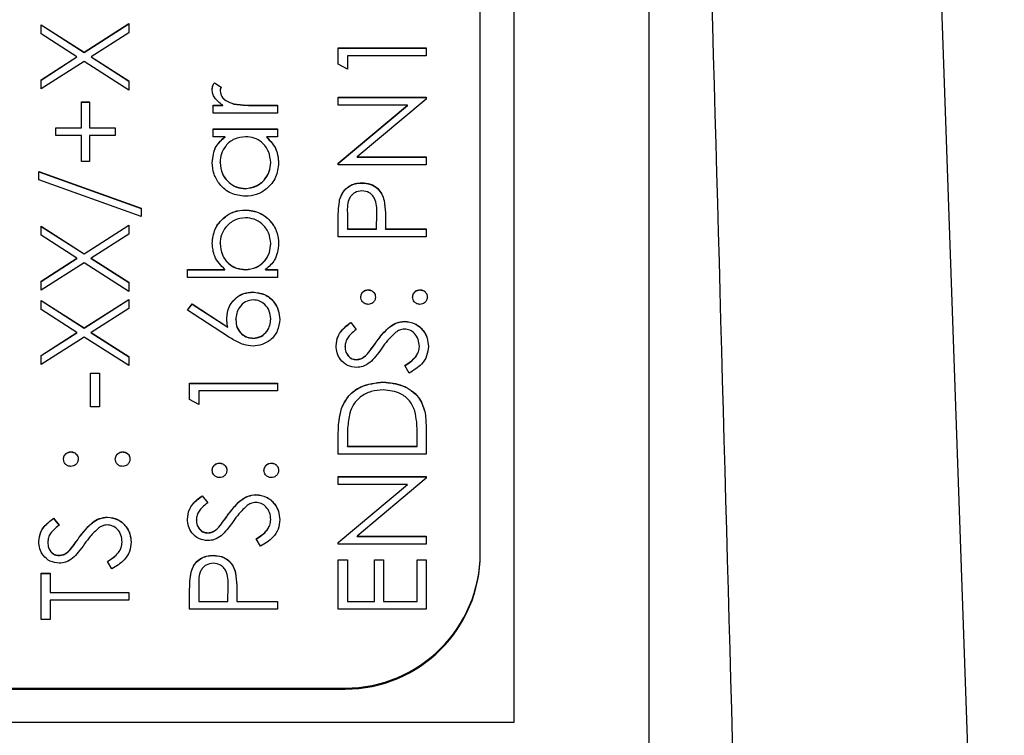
# Model space of a CAD drawing. Header units: millimetres. Extents: x 555 to 1891, y 89 to 1282.
# Tile 14 of 39: x 738 to 753, y 567 to 578. Entities that reach past the tile are written whole.
import ezdxf

# ---------------------------------------------------------------- set-up
doc = ezdxf.new("R2010")
doc.units = ezdxf.units.MM

msp = doc.modelspace()

# ---------------------------------------------------------------- linework, layer by layer
at = {"color": 7, "linetype": 'Continuous', "lineweight": 25}
for p, q in [((750.113, 623.148), (752.622, 551.287)), ((747.364, 566.607), (747.364, 610.321)), ((745.364, 608.321), (745.364, 567.321)), ((744.864, 569.829), (744.864, 605.813)), ((738.364, 577.65), (739.001, 577.243)), ((738.364, 577.516), (738.364, 577.65)), ((738.364, 577.647), (739.001, 577.24)), ((739.001, 577.243), (739.664, 577.667)), ((739.001, 577.24), (739.664, 577.664)), ((739.664, 577.667), (739.664, 577.532)), ((738.896, 577.176), (738.364, 577.516)), ((739.664, 577.532), (739.106, 577.176)), ((742.764, 577.309), (744.064, 577.309)), ((742.764, 577.069), (742.764, 577.309)), ((742.764, 577.306), (744.064, 577.306)), ((744.064, 577.309), (744.064, 577.192)), ((738.364, 576.835), (738.896, 577.176)), ((738.364, 576.832), (738.896, 577.173)), ((738.896, 577.173), (738.896, 577.176)), ((739.001, 577.24), (739.001, 577.243)), ((739.106, 577.176), (739.664, 576.819)), ((739.106, 577.173), (739.106, 577.176)), ((739.106, 577.173), (739.664, 576.816)), ((742.898, 577.192), (742.898, 576.992)), ((744.064, 577.192), (742.898, 577.192)), ((739.001, 577.108), (738.364, 576.701)), ((739.664, 576.684), (739.001, 577.108)), ((742.898, 576.992), (742.764, 577.069)), ((738.364, 576.701), (738.364, 576.835)), ((739.664, 576.819), (739.664, 576.684)), ((740.93, 576.792), (741.031, 576.728)), ((740.93, 576.789), (740.93, 576.792)), ((740.93, 576.789), (741.031, 576.725)), ((741.014, 576.666), (741.014, 576.669)), ((742.764, 576.576), (744.064, 576.576)), ((742.764, 576.459), (742.764, 576.576)), ((742.764, 576.573), (744.064, 576.573)), ((744.064, 576.549), (743.043, 575.693)), ((744.064, 576.576), (744.064, 576.549)), ((738.964, 576.509), (739.081, 576.509)), ((738.964, 576.126), (738.964, 576.509)), ((738.964, 576.506), (739.081, 576.506)), ((739.081, 576.509), (739.081, 576.126)), ((740.914, 576.459), (741.054, 576.459)), ((740.914, 576.343), (740.914, 576.459)), ((740.914, 576.456), (741.054, 576.456)), ((741.054, 576.456), (741.054, 576.459)), ((741.219, 576.477), (741.219, 576.48)), ((741.545, 576.459), (741.864, 576.459)), ((741.545, 576.456), (741.545, 576.459)), ((741.545, 576.456), (741.864, 576.456)), ((741.864, 576.459), (741.864, 576.343)), ((743.787, 576.459), (742.764, 576.459)), ((742.764, 575.601), (743.787, 576.459)), ((742.764, 575.598), (743.787, 576.456)), ((743.787, 576.456), (743.787, 576.459)), ((741.864, 576.343), (740.914, 576.343)), ((738.581, 576.126), (738.964, 576.126)), ((738.581, 576.009), (738.581, 576.126)), ((738.581, 576.123), (738.964, 576.123)), ((738.964, 576.123), (738.964, 576.126)), ((739.081, 576.126), (739.464, 576.126)), ((739.081, 576.123), (739.081, 576.126)), ((739.081, 576.123), (739.464, 576.123)), ((739.464, 576.126), (739.464, 576.009)), ((740.914, 576.109), (741.864, 576.109)), ((740.914, 575.993), (740.914, 576.109)), ((740.914, 576.106), (741.864, 576.106)), ((741.864, 576.109), (741.864, 575.993)), ((738.964, 576.009), (738.581, 576.009)), ((738.964, 575.626), (738.964, 576.009)), ((739.081, 576.009), (739.081, 575.626)), ((739.464, 576.009), (739.081, 576.009)), ((741.09, 575.993), (740.914, 575.993)), ((741.09, 575.99), (741.09, 575.993)), ((741.864, 575.993), (741.7, 575.993)), ((741.7, 575.99), (741.7, 575.993)), ((743.043, 575.693), (744.064, 575.693)), ((743.043, 575.69), (743.043, 575.693)), ((743.043, 575.69), (744.064, 575.69)), ((744.064, 575.693), (744.064, 575.576)), ((739.081, 575.626), (738.964, 575.626)), ((741.014, 575.607), (741.014, 575.61)), ((741.764, 575.606), (741.764, 575.609)), ((742.764, 575.576), (742.764, 575.601)), ((744.064, 575.576), (742.764, 575.576)), ((738.331, 575.476), (739.848, 574.933)), ((738.331, 575.353), (738.331, 575.476)), ((738.331, 575.473), (739.848, 574.93)), ((739.848, 574.81), (738.331, 575.353)), ((741.388, 575.223), (741.388, 575.226)), ((743.113, 575.307), (743.113, 575.31)), ((739.848, 574.933), (739.848, 574.81)), ((742.784, 575.058), (742.784, 575.061)), ((743.443, 575.047), (743.443, 575.05)), ((741.391, 574.907), (741.391, 574.91)), ((742.898, 574.864), (742.898, 574.627)), ((743.331, 574.627), (743.334, 574.854)), ((743.331, 574.624), (743.334, 574.851)), ((743.334, 574.856), (743.334, 574.859)), ((743.334, 574.851), (743.334, 574.854)), ((738.364, 574.668), (739.001, 574.261)), ((738.364, 574.534), (738.364, 574.668)), ((738.364, 574.665), (739.001, 574.258)), ((739.001, 574.261), (739.664, 574.685)), ((739.001, 574.258), (739.664, 574.682)), ((739.664, 574.685), (739.664, 574.55)), ((742.764, 574.51), (742.764, 574.765)), ((743.464, 574.72), (743.464, 574.627)), ((738.896, 574.194), (738.364, 574.534)), ((739.664, 574.55), (739.106, 574.194)), ((744.064, 574.51), (742.764, 574.51)), ((742.898, 574.627), (743.331, 574.627)), ((742.898, 574.624), (742.898, 574.627)), ((742.898, 574.624), (743.331, 574.624)), ((743.331, 574.624), (743.331, 574.627)), ((743.464, 574.627), (744.064, 574.627)), ((743.464, 574.624), (743.464, 574.627)), ((743.464, 574.624), (744.064, 574.624)), ((744.064, 574.627), (744.064, 574.51)), ((741.014, 574.408), (741.014, 574.411)), ((741.764, 574.407), (741.764, 574.41)), ((739.001, 574.258), (739.001, 574.261)), ((738.364, 573.853), (738.896, 574.194)), ((738.364, 573.85), (738.896, 574.191)), ((739.001, 574.126), (738.364, 573.719)), ((738.896, 574.191), (738.896, 574.194)), ((739.664, 573.702), (739.001, 574.126)), ((739.106, 574.194), (739.664, 573.837)), ((739.106, 574.191), (739.106, 574.194)), ((739.106, 574.191), (739.664, 573.834)), ((740.531, 574.027), (741.087, 574.027)), ((740.531, 573.91), (740.531, 574.027)), ((740.531, 574.024), (741.087, 574.024)), ((741.864, 573.91), (740.531, 573.91)), ((741.087, 574.024), (741.087, 574.027)), ((741.387, 574.024), (741.387, 574.027)), ((741.689, 574.027), (741.864, 574.027)), ((741.689, 574.024), (741.689, 574.027)), ((741.689, 574.024), (741.864, 574.024)), ((741.864, 574.027), (741.864, 573.91)), ((738.364, 573.719), (738.364, 573.853)), ((739.664, 573.837), (739.664, 573.702)), ((741.499, 573.691), (741.499, 573.694)), ((743.206, 573.724), (743.206, 573.727)), ((743.973, 573.724), (743.973, 573.727)), ((738.364, 573.569), (739.001, 573.161)), ((738.364, 573.434), (738.364, 573.569)), ((738.364, 573.566), (739.001, 573.158)), ((739.001, 573.161), (739.664, 573.585)), ((739.001, 573.158), (739.664, 573.583)), ((739.664, 573.585), (739.664, 573.451)), ((740.531, 573.427), (740.602, 573.517)), ((740.532, 573.426), (740.602, 573.514)), ((740.602, 573.517), (741.127, 573.174)), ((740.602, 573.514), (740.602, 573.517)), ((740.602, 573.514), (741.127, 573.171)), ((738.896, 573.094), (738.364, 573.434)), ((739.664, 573.451), (739.106, 573.094)), ((741.124, 573.039), (740.531, 573.427)), ((741.248, 573.281), (741.248, 573.284)), ((741.764, 573.291), (741.764, 573.294)), ((742.951, 573.244), (743.031, 573.138)), ((742.951, 573.241), (742.951, 573.244)), ((742.951, 573.241), (743.031, 573.136)), ((743.746, 573.258), (743.746, 573.261)), ((738.364, 572.754), (738.896, 573.094)), ((738.364, 572.751), (738.896, 573.091)), ((738.896, 573.091), (738.896, 573.094)), ((739.001, 573.158), (739.001, 573.161)), ((739.106, 573.094), (739.664, 572.737)), ((739.106, 573.091), (739.106, 573.094)), ((739.106, 573.091), (739.664, 572.734)), ((741.127, 573.171), (741.127, 573.174)), ((739.001, 573.027), (738.364, 572.619)), ((739.664, 572.603), (739.001, 573.027)), ((741.506, 573.008), (741.506, 573.011)), ((743.326, 572.952), (743.326, 572.954)), ((738.364, 572.619), (738.364, 572.754)), ((742.864, 572.882), (742.864, 572.885)), ((743.197, 572.777), (743.197, 572.78)), ((743.964, 572.886), (743.964, 572.889)), ((739.664, 572.737), (739.664, 572.603)), ((743.029, 572.691), (743.029, 572.694)), ((743.814, 572.494), (743.748, 572.604)), ((739.098, 572.494), (739.231, 572.494)), ((739.098, 571.994), (739.098, 572.494)), ((739.098, 572.491), (739.231, 572.491)), ((739.231, 572.494), (739.231, 571.994)), ((740.564, 572.344), (741.864, 572.344)), ((740.564, 572.104), (740.564, 572.344)), ((740.564, 572.341), (741.864, 572.341)), ((741.864, 572.344), (741.864, 572.228)), ((743.431, 572.358), (743.431, 572.361)), ((740.698, 572.228), (740.698, 572.028)), ((741.864, 572.228), (740.698, 572.228)), ((740.698, 572.028), (740.564, 572.104)), ((739.231, 571.994), (739.098, 571.994)), ((742.811, 571.967), (742.811, 571.969)), ((744.064, 571.697), (744.064, 571.295)), ((742.764, 571.295), (742.764, 571.557)), ((742.898, 571.503), (742.898, 571.411)), ((743.931, 571.411), (743.931, 571.561)), ((738.806, 571.325), (738.806, 571.328)), ((739.573, 571.325), (739.573, 571.328)), ((744.064, 571.295), (742.764, 571.295)), ((742.898, 571.411), (743.931, 571.411)), ((742.898, 571.408), (742.898, 571.411)), ((742.898, 571.408), (743.931, 571.408)), ((743.931, 571.408), (743.931, 571.411)), ((741.006, 571.159), (741.006, 571.161)), ((741.773, 571.159), (741.773, 571.161)), ((742.764, 570.962), (744.064, 570.962)), ((742.764, 570.845), (742.764, 570.962)), ((742.764, 570.959), (744.064, 570.959)), ((744.064, 570.935), (743.043, 570.079)), ((744.064, 570.962), (744.064, 570.935)), ((743.787, 570.845), (742.764, 570.845)), ((742.764, 569.986), (743.787, 570.845)), ((742.764, 569.984), (743.787, 570.842)), ((743.787, 570.842), (743.787, 570.845)), ((740.751, 570.678), (740.831, 570.573)), ((740.751, 570.675), (740.751, 570.678)), ((740.751, 570.675), (740.831, 570.57)), ((741.546, 570.692), (741.546, 570.695)), ((738.551, 570.345), (738.631, 570.24)), ((738.551, 570.342), (738.551, 570.345)), ((738.551, 570.342), (738.631, 570.237)), ((739.346, 570.359), (739.346, 570.362)), ((740.664, 570.316), (740.664, 570.319)), ((741.126, 570.386), (741.126, 570.389)), ((741.764, 570.321), (741.764, 570.324)), ((740.829, 570.126), (740.829, 570.129)), ((740.997, 570.211), (740.997, 570.214)), ((738.464, 569.983), (738.464, 569.986)), ((738.926, 570.053), (738.926, 570.056)), ((739.564, 569.988), (739.564, 569.991)), ((741.614, 569.929), (741.548, 570.039)), ((742.764, 569.962), (742.764, 569.986)), ((743.043, 570.079), (744.064, 570.079)), ((743.043, 570.076), (743.043, 570.079)), ((743.043, 570.076), (744.064, 570.076)), ((744.064, 570.079), (744.064, 569.962)), ((738.797, 569.878), (738.797, 569.881)), ((744.064, 569.962), (742.764, 569.962)), ((738.629, 569.792), (738.629, 569.795)), ((739.414, 569.596), (739.348, 569.705)), ((740.913, 569.792), (740.913, 569.795)), ((742.764, 569.729), (742.898, 569.729)), ((742.764, 568.996), (742.764, 569.729)), ((742.764, 569.726), (742.898, 569.726)), ((742.898, 569.729), (742.898, 569.112)), ((743.298, 569.729), (743.431, 569.729)), ((743.298, 569.112), (743.298, 569.729)), ((743.298, 569.726), (743.431, 569.726)), ((743.431, 569.729), (743.431, 569.112)), ((743.931, 569.729), (744.064, 569.729)), ((743.931, 569.112), (743.931, 569.729)), ((743.931, 569.726), (744.064, 569.726)), ((744.064, 569.729), (744.064, 568.996)), ((744.864, 569.814), (744.864, 569.829)), ((740.584, 569.544), (740.584, 569.547)), ((738.364, 569.529), (738.498, 569.529)), ((738.364, 568.846), (738.364, 569.529)), ((738.364, 569.526), (738.498, 569.526)), ((738.498, 569.529), (738.498, 569.246)), ((741.243, 569.533), (741.243, 569.536)), ((740.564, 568.996), (740.564, 569.251)), ((740.698, 569.35), (740.698, 569.112)), ((741.131, 569.112), (741.134, 569.34)), ((741.131, 569.109), (741.134, 569.337)), ((741.134, 569.341), (741.134, 569.345)), ((741.134, 569.337), (741.134, 569.34)), ((738.498, 569.246), (739.664, 569.246)), ((738.498, 569.243), (738.498, 569.246)), ((738.498, 569.243), (739.664, 569.243)), ((739.664, 569.129), (738.498, 569.129)), ((738.498, 569.129), (738.498, 568.846)), ((739.664, 569.246), (739.664, 569.129)), ((740.698, 569.109), (740.698, 569.112)), ((740.698, 569.112), (741.131, 569.112)), ((740.698, 569.109), (741.131, 569.109)), ((741.131, 569.109), (741.131, 569.112)), ((741.264, 569.205), (741.264, 569.112)), ((741.264, 569.112), (741.864, 569.112)), ((741.264, 569.109), (741.264, 569.112)), ((741.264, 569.109), (741.864, 569.109)), ((741.864, 569.112), (741.864, 568.996)), ((742.898, 569.112), (743.298, 569.112)), ((742.898, 569.109), (742.898, 569.112)), ((742.898, 569.109), (743.298, 569.109)), ((743.298, 569.109), (743.298, 569.112)), ((743.431, 569.112), (743.931, 569.112)), ((743.431, 569.109), (743.431, 569.112)), ((743.431, 569.109), (743.931, 569.109)), ((743.931, 569.109), (743.931, 569.112)), ((741.864, 568.996), (740.564, 568.996)), ((744.064, 568.996), (742.764, 568.996)), ((738.498, 568.846), (738.364, 568.846)), ((726.864, 567.815), (742.864, 567.815)), ((730.864, 567.83), (742.864, 567.83)), ((742.864, 567.815), (742.864, 567.83)), ((745.364, 567.321), (724.364, 567.321))]:
    msp.add_line(p, q, dxfattribs=at)
for centre in [(742.865, 569.829), (742.865, 569.814)]:
    msp.add_arc(centre, 2, 269.9876, 359.9876, dxfattribs=at)
for points, knots in [([(749.218, 544.936), (748.955, 554.381), (748.433, 573.134), (747.7, 599.306), (747.228, 616.032), (747.018, 623.45)], [0, 0, 0, 0, 0.360883, 0.716565, 1, 1, 1, 1]), ([(740.898, 576.691), (740.9, 576.711), (740.904, 576.747), (740.922, 576.779), (740.93, 576.792)], [0, 0, 0, 0, 0.559243, 1, 1, 1, 1]), ([(740.898, 576.688), (740.9, 576.708), (740.904, 576.744), (740.922, 576.776), (740.93, 576.789)], [0, 0, 0, 0, 0.559243, 1, 1, 1, 1]), ([(741.054, 576.459), (741.01, 576.492), (740.947, 576.537), (740.903, 576.627), (740.9, 576.669), (740.898, 576.691)], [0, 0, 0, 0, 0.558788, 0.779481, 1, 1, 1, 1]), ([(741.031, 576.728), (741.026, 576.718), (741.017, 576.699), (741.015, 576.678), (741.014, 576.669)], [0, 0, 0, 0, 0.560396, 1, 1, 1, 1]), ([(741.014, 576.669), (741.02, 576.641), (741.032, 576.586), (741.109, 576.515), (741.177, 576.493), (741.219, 576.48)], [0, 0, 0, 0, 0.278336, 0.558768, 1, 1, 1, 1]), ([(741.014, 576.666), (741.02, 576.638), (741.032, 576.583), (741.109, 576.512), (741.177, 576.491), (741.219, 576.477)], [0, 0, 0, 0, 0.278336, 0.558768, 1, 1, 1, 1]), ([(741.219, 576.48), (741.28, 576.472), (741.388, 576.459), (741.497, 576.459), (741.545, 576.459)], [0, 0, 0, 0, 0.559636, 1, 1, 1, 1]), ([(741.219, 576.477), (741.28, 576.469), (741.388, 576.456), (741.497, 576.456), (741.545, 576.456)], [0, 0, 0, 0, 0.559636, 1, 1, 1, 1]), ([(740.898, 575.609), (740.907, 575.694), (740.925, 575.848), (741.039, 575.948), (741.09, 575.993)], [0, 0, 0, 0, 0.559062, 1, 1, 1, 1]), ([(740.898, 575.606), (740.907, 575.691), (740.925, 575.845), (741.039, 575.945), (741.09, 575.99)], [0, 0, 0, 0, 0.559062, 1, 1, 1, 1]), ([(741.391, 575.993), (741.335, 575.987), (741.222, 575.974), (741.098, 575.869), (741.025, 575.743), (741.018, 575.654), (741.014, 575.61)], [0, 0, 0, 0, 0.27966, 0.55921, 0.779487, 1, 1, 1, 1]), ([(741.764, 575.609), (741.758, 575.665), (741.744, 575.776), (741.649, 575.906), (741.523, 575.981), (741.435, 575.989), (741.391, 575.993)], [0, 0, 0, 0, 0.279822, 0.559387, 0.779603, 1, 1, 1, 1]), ([(741.7, 575.993), (741.758, 575.931), (741.863, 575.821), (741.875, 575.671), (741.881, 575.605)], [0, 0, 0, 0, 0.558763, 1, 1, 1, 1]), ([(741.7, 575.99), (741.758, 575.928), (741.863, 575.818), (741.875, 575.668), (741.881, 575.602)], [0, 0, 0, 0, 0.558763, 1, 1, 1, 1]), ([(741.387, 575.11), (741.314, 575.119), (741.168, 575.137), (741.01, 575.274), (740.912, 575.437), (740.903, 575.551), (740.898, 575.609)], [0, 0, 0, 0, 0.279413, 0.559191, 0.779548, 1, 1, 1, 1]), ([(741.014, 575.61), (741.021, 575.554), (741.034, 575.443), (741.133, 575.317), (741.257, 575.241), (741.344, 575.231), (741.388, 575.226)], [0, 0, 0, 0, 0.279767, 0.559291, 0.779719, 1, 1, 1, 1]), ([(741.014, 575.607), (741.021, 575.551), (741.034, 575.44), (741.133, 575.314), (741.257, 575.238), (741.344, 575.228), (741.388, 575.223)], [0, 0, 0, 0, 0.279767, 0.559291, 0.779719, 1, 1, 1, 1]), ([(741.881, 575.605), (741.872, 575.532), (741.855, 575.386), (741.721, 575.224), (741.559, 575.125), (741.444, 575.115), (741.387, 575.11)], [0, 0, 0, 0, 0.2795734, 0.559333, 0.7795891, 1, 1, 1, 1]), ([(741.388, 575.226), (741.443, 575.234), (741.554, 575.25), (741.678, 575.352), (741.752, 575.478), (741.76, 575.565), (741.764, 575.609)], [0, 0, 0, 0, 0.279429, 0.559146, 0.77957, 1, 1, 1, 1]), ([(741.388, 575.223), (741.443, 575.231), (741.554, 575.247), (741.678, 575.349), (741.752, 575.475), (741.76, 575.562), (741.764, 575.606)], [0, 0, 0, 0, 0.279429, 0.559146, 0.77957, 1, 1, 1, 1]), ([(742.784, 575.061), (742.798, 575.1), (742.827, 575.179), (742.915, 575.261), (743.014, 575.304), (743.08, 575.308), (743.113, 575.31)], [0, 0, 0, 0, 0.279705, 0.559381, 0.779509, 1, 1, 1, 1]), ([(742.784, 575.058), (742.798, 575.097), (742.827, 575.176), (742.915, 575.258), (743.014, 575.301), (743.08, 575.305), (743.113, 575.307)], [0, 0, 0, 0, 0.279705, 0.559381, 0.779509, 1, 1, 1, 1]), ([(743.113, 575.31), (743.156, 575.307), (743.241, 575.3), (743.346, 575.235), (743.413, 575.147), (743.433, 575.083), (743.443, 575.05)], [0, 0, 0, 0, 0.2800989, 0.5593238, 0.7794579, 1, 1, 1, 1]), ([(743.113, 575.307), (743.156, 575.304), (743.241, 575.298), (743.346, 575.232), (743.413, 575.144), (743.433, 575.08), (743.443, 575.047)], [0, 0, 0, 0, 0.280099, 0.559324, 0.779458, 1, 1, 1, 1]), ([(743.114, 575.193), (743.076, 575.187), (743.02, 575.178), (742.961, 575.13), (742.896, 575.039), (742.897, 574.942), (742.898, 574.864)], [0, 0, 0, 0, 0.248969, 0.374729, 0.500383, 1, 1, 1, 1]), ([(743.334, 574.854), (743.334, 574.933), (743.334, 575.032), (743.269, 575.128), (743.21, 575.178), (743.152, 575.187), (743.114, 575.193)], [0, 0, 0, 0, 0.499721, 0.62535, 0.751083, 1, 1, 1, 1]), ([(742.764, 574.765), (742.764, 574.82), (742.764, 574.92), (742.778, 575.018), (742.784, 575.061)], [0, 0, 0, 0, 0.560314, 1, 1, 1, 1]), ([(742.764, 574.762), (742.764, 574.817), (742.764, 574.917), (742.778, 575.015), (742.784, 575.058)], [0, 0, 0, 0, 0.560314, 1, 1, 1, 1]), ([(743.443, 575.05), (743.451, 574.989), (743.465, 574.879), (743.464, 574.768), (743.464, 574.72)], [0, 0, 0, 0, 0.559694, 1, 1, 1, 1]), ([(743.443, 575.047), (743.451, 574.986), (743.465, 574.876), (743.464, 574.765), (743.464, 574.717)], [0, 0, 0, 0, 0.559694, 1, 1, 1, 1]), ([(740.898, 574.414), (740.906, 574.487), (740.923, 574.633), (741.057, 574.795), (741.219, 574.895), (741.334, 574.905), (741.391, 574.91)], [0, 0, 0, 0, 0.279577, 0.559334, 0.779604, 1, 1, 1, 1]), ([(740.898, 574.411), (740.906, 574.484), (740.923, 574.63), (741.057, 574.792), (741.219, 574.892), (741.334, 574.902), (741.391, 574.907)], [0, 0, 0, 0, 0.279577, 0.559334, 0.779604, 1, 1, 1, 1]), ([(741.391, 574.793), (741.336, 574.785), (741.225, 574.77), (741.101, 574.668), (741.027, 574.542), (741.019, 574.455), (741.014, 574.411)], [0, 0, 0, 0, 0.279403, 0.559104, 0.779552, 1, 1, 1, 1]), ([(741.391, 574.91), (741.464, 574.901), (741.61, 574.883), (741.769, 574.745), (741.866, 574.582), (741.876, 574.468), (741.881, 574.411)], [0, 0, 0, 0, 0.279433, 0.559216, 0.779559, 1, 1, 1, 1]), ([(741.391, 574.907), (741.464, 574.898), (741.61, 574.88), (741.769, 574.742), (741.866, 574.58), (741.876, 574.465), (741.881, 574.408)], [0, 0, 0, 0, 0.279433, 0.559216, 0.779559, 1, 1, 1, 1]), ([(741.764, 574.41), (741.758, 574.465), (741.745, 574.576), (741.646, 574.703), (741.522, 574.779), (741.435, 574.789), (741.391, 574.793)], [0, 0, 0, 0, 0.279756, 0.559279, 0.779725, 1, 1, 1, 1]), ([(741.087, 574.027), (741.027, 574.088), (740.919, 574.197), (740.904, 574.348), (740.898, 574.414)], [0, 0, 0, 0, 0.559294, 1, 1, 1, 1]), ([(741.014, 574.411), (741.021, 574.356), (741.035, 574.244), (741.13, 574.114), (741.256, 574.038), (741.344, 574.031), (741.387, 574.027)], [0, 0, 0, 0, 0.279786, 0.559477, 0.779627, 1, 1, 1, 1]), ([(741.014, 574.408), (741.021, 574.353), (741.035, 574.241), (741.13, 574.111), (741.256, 574.035), (741.344, 574.028), (741.387, 574.024)], [0, 0, 0, 0, 0.279786, 0.559477, 0.779627, 1, 1, 1, 1]), ([(741.387, 574.027), (741.444, 574.033), (741.556, 574.046), (741.681, 574.15), (741.754, 574.277), (741.761, 574.365), (741.764, 574.41)], [0, 0, 0, 0, 0.279639, 0.559192, 0.779512, 1, 1, 1, 1]), ([(741.387, 574.024), (741.444, 574.03), (741.556, 574.043), (741.681, 574.147), (741.754, 574.274), (741.761, 574.362), (741.764, 574.407)], [0, 0, 0, 0, 0.2796393, 0.5591919, 0.7795122, 1, 1, 1, 1]), ([(741.881, 574.411), (741.871, 574.325), (741.853, 574.172), (741.739, 574.071), (741.689, 574.027)], [0, 0, 0, 0, 0.5589217, 1, 1, 1, 1]), ([(741.114, 573.308), (741.121, 573.365), (741.134, 573.479), (741.238, 573.606), (741.365, 573.682), (741.455, 573.69), (741.499, 573.694)], [0, 0, 0, 0, 0.279638, 0.559326, 0.779527, 1, 1, 1, 1]), ([(741.114, 573.305), (741.121, 573.362), (741.134, 573.476), (741.238, 573.603), (741.365, 573.68), (741.455, 573.687), (741.499, 573.691)], [0, 0, 0, 0, 0.279638, 0.559326, 0.779527, 1, 1, 1, 1]), ([(741.499, 573.694), (741.559, 573.687), (741.678, 573.674), (741.81, 573.563), (741.884, 573.427), (741.893, 573.334), (741.898, 573.288)], [0, 0, 0, 0, 0.279631, 0.55896, 0.779478, 1, 1, 1, 1]), ([(741.499, 573.691), (741.559, 573.684), (741.678, 573.671), (741.81, 573.56), (741.884, 573.424), (741.893, 573.331), (741.898, 573.285)], [0, 0, 0, 0, 0.279631, 0.55896, 0.779478, 1, 1, 1, 1]), ([(743.098, 573.619), (743.099, 573.635), (743.103, 573.667), (743.133, 573.702), (743.168, 573.724), (743.193, 573.726), (743.206, 573.727)], [0, 0, 0, 0, 0.279602, 0.559212, 0.779475, 1, 1, 1, 1]), ([(743.098, 573.616), (743.099, 573.632), (743.103, 573.664), (743.133, 573.699), (743.168, 573.721), (743.193, 573.723), (743.206, 573.724)], [0, 0, 0, 0, 0.279602, 0.559212, 0.779475, 1, 1, 1, 1]), ([(743.206, 573.51), (743.19, 573.512), (743.158, 573.516), (743.123, 573.546), (743.101, 573.581), (743.099, 573.606), (743.098, 573.619)], [0, 0, 0, 0, 0.279585, 0.559454, 0.779697, 1, 1, 1, 1]), ([(743.206, 573.727), (743.222, 573.725), (743.254, 573.722), (743.289, 573.692), (743.311, 573.656), (743.313, 573.631), (743.314, 573.619)], [0, 0, 0, 0, 0.279517, 0.559326, 0.779544, 1, 1, 1, 1]), ([(743.206, 573.724), (743.222, 573.722), (743.254, 573.719), (743.289, 573.689), (743.311, 573.654), (743.313, 573.628), (743.314, 573.616)], [0, 0, 0, 0, 0.279517, 0.559326, 0.779544, 1, 1, 1, 1]), ([(743.314, 573.619), (743.312, 573.603), (743.309, 573.571), (743.279, 573.536), (743.244, 573.514), (743.219, 573.512), (743.206, 573.51)], [0, 0, 0, 0, 0.279647, 0.559299, 0.779615, 1, 1, 1, 1]), ([(743.864, 573.619), (743.866, 573.635), (743.87, 573.667), (743.9, 573.702), (743.935, 573.724), (743.96, 573.726), (743.973, 573.727)], [0, 0, 0, 0, 0.279602, 0.559212, 0.779475, 1, 1, 1, 1]), ([(743.864, 573.616), (743.866, 573.632), (743.87, 573.664), (743.9, 573.699), (743.935, 573.721), (743.96, 573.723), (743.973, 573.724)], [0, 0, 0, 0, 0.279602, 0.559212, 0.779475, 1, 1, 1, 1]), ([(743.973, 573.51), (743.957, 573.512), (743.925, 573.516), (743.889, 573.546), (743.868, 573.581), (743.865, 573.606), (743.864, 573.619)], [0, 0, 0, 0, 0.2795762, 0.5592837, 0.7795524, 1, 1, 1, 1]), ([(743.973, 573.727), (743.989, 573.725), (744.021, 573.721), (744.056, 573.692), (744.078, 573.656), (744.08, 573.631), (744.081, 573.619)], [0, 0, 0, 0, 0.279469, 0.559358, 0.779674, 1, 1, 1, 1]), ([(743.973, 573.724), (743.989, 573.722), (744.021, 573.718), (744.056, 573.689), (744.078, 573.653), (744.08, 573.628), (744.081, 573.616)], [0, 0, 0, 0, 0.279469, 0.559358, 0.779674, 1, 1, 1, 1]), ([(744.081, 573.619), (744.079, 573.603), (744.075, 573.571), (744.046, 573.536), (744.01, 573.514), (743.985, 573.512), (743.973, 573.51)], [0, 0, 0, 0, 0.279581, 0.559143, 0.779575, 1, 1, 1, 1]), ([(741.506, 573.577), (741.466, 573.571), (741.384, 573.559), (741.302, 573.474), (741.254, 573.38), (741.25, 573.316), (741.248, 573.284)], [0, 0, 0, 0, 0.278754, 0.558605, 0.779147, 1, 1, 1, 1]), ([(741.764, 573.294), (741.76, 573.334), (741.752, 573.414), (741.686, 573.506), (741.601, 573.567), (741.538, 573.574), (741.506, 573.577)], [0, 0, 0, 0, 0.280018, 0.559853, 0.779987, 1, 1, 1, 1]), ([(741.127, 573.174), (741.123, 573.199), (741.116, 573.243), (741.115, 573.288), (741.114, 573.308)], [0, 0, 0, 0, 0.55991, 1, 1, 1, 1]), ([(741.248, 573.284), (741.251, 573.244), (741.258, 573.165), (741.326, 573.074), (741.414, 573.019), (741.475, 573.014), (741.506, 573.011)], [0, 0, 0, 0, 0.280127, 0.559515, 0.779719, 1, 1, 1, 1]), ([(741.248, 573.281), (741.251, 573.241), (741.258, 573.162), (741.326, 573.071), (741.414, 573.016), (741.475, 573.011), (741.506, 573.008)], [0, 0, 0, 0, 0.2801275, 0.5595148, 0.7797192, 1, 1, 1, 1]), ([(741.898, 573.288), (741.891, 573.23), (741.877, 573.113), (741.771, 572.982), (741.639, 572.908), (741.547, 572.899), (741.502, 572.894)], [0, 0, 0, 0, 0.27967, 0.559085, 0.779558, 1, 1, 1, 1]), ([(741.506, 573.011), (741.546, 573.016), (741.626, 573.027), (741.709, 573.109), (741.757, 573.2), (741.762, 573.263), (741.764, 573.294)], [0, 0, 0, 0, 0.279059, 0.55882, 0.779303, 1, 1, 1, 1]), ([(741.506, 573.008), (741.546, 573.013), (741.626, 573.024), (741.709, 573.106), (741.757, 573.197), (741.762, 573.26), (741.764, 573.291)], [0, 0, 0, 0, 0.279059, 0.5588204, 0.7793034, 1, 1, 1, 1]), ([(742.731, 572.898), (742.737, 572.946), (742.746, 573.027), (742.809, 573.121), (742.876, 573.187), (742.926, 573.225), (742.951, 573.244)], [0, 0, 0, 0, 0.338729, 0.558835, 0.779344, 1, 1, 1, 1]), ([(742.731, 572.895), (742.737, 572.943), (742.746, 573.024), (742.809, 573.118), (742.876, 573.184), (742.926, 573.222), (742.951, 573.241)], [0, 0, 0, 0, 0.338729, 0.558835, 0.779344, 1, 1, 1, 1]), ([(743.326, 572.954), (743.363, 573.004), (743.423, 573.084), (743.524, 573.182), (743.627, 573.246), (743.706, 573.256), (743.746, 573.261)], [0, 0, 0, 0, 0.340499, 0.560704, 0.780578, 1, 1, 1, 1]), ([(743.326, 572.952), (743.363, 573.001), (743.423, 573.081), (743.524, 573.179), (743.627, 573.243), (743.706, 573.253), (743.746, 573.258)], [0, 0, 0, 0, 0.340499, 0.560704, 0.780578, 1, 1, 1, 1]), ([(743.746, 573.261), (743.799, 573.253), (743.905, 573.239), (744.019, 573.135), (744.087, 573.015), (744.094, 572.931), (744.098, 572.889)], [0, 0, 0, 0, 0.279183, 0.559085, 0.779446, 1, 1, 1, 1]), ([(743.746, 573.258), (743.799, 573.25), (743.905, 573.236), (744.019, 573.132), (744.087, 573.012), (744.094, 572.928), (744.098, 572.886)], [0, 0, 0, 0, 0.279183, 0.559085, 0.779446, 1, 1, 1, 1]), ([(741.502, 572.894), (741.455, 572.899), (741.379, 572.906), (741.28, 572.948), (741.2, 572.99), (741.15, 573.023), (741.124, 573.039)], [0, 0, 0, 0, 0.339374, 0.559486, 0.779731, 1, 1, 1, 1]), ([(743.031, 573.138), (743.003, 573.116), (742.957, 573.079), (742.901, 573.018), (742.87, 572.954), (742.866, 572.908), (742.864, 572.885)], [0, 0, 0, 0, 0.3404085, 0.560482, 0.7801798, 1, 1, 1, 1]), ([(743.616, 573.097), (743.574, 573.057), (743.497, 572.986), (743.436, 572.901), (743.409, 572.863)], [0, 0, 0, 0, 0.559496, 1, 1, 1, 1]), ([(743.744, 573.144), (743.718, 573.141), (743.672, 573.135), (743.633, 573.109), (743.616, 573.097)], [0, 0, 0, 0, 0.55899, 1, 1, 1, 1]), ([(743.964, 572.889), (743.961, 572.924), (743.954, 572.994), (743.901, 573.079), (743.826, 573.134), (743.771, 573.141), (743.744, 573.144)], [0, 0, 0, 0, 0.280276, 0.560148, 0.780153, 1, 1, 1, 1]), ([(743.034, 572.578), (742.988, 572.583), (742.896, 572.594), (742.796, 572.683), (742.74, 572.789), (742.734, 572.862), (742.731, 572.898)], [0, 0, 0, 0, 0.279553, 0.558798, 0.779378, 1, 1, 1, 1]), ([(743.197, 572.78), (743.222, 572.812), (743.266, 572.869), (743.308, 572.928), (743.326, 572.954)], [0, 0, 0, 0, 0.559906, 1, 1, 1, 1]), ([(743.197, 572.777), (743.222, 572.809), (743.266, 572.866), (743.308, 572.925), (743.326, 572.952)], [0, 0, 0, 0, 0.559906, 1, 1, 1, 1]), ([(742.864, 572.885), (742.866, 572.858), (742.87, 572.806), (742.911, 572.742), (742.967, 572.701), (743.008, 572.696), (743.029, 572.694)], [0, 0, 0, 0, 0.280274, 0.559931, 0.77992, 1, 1, 1, 1]), ([(742.864, 572.882), (742.866, 572.855), (742.87, 572.803), (742.911, 572.739), (742.967, 572.698), (743.008, 572.693), (743.029, 572.691)], [0, 0, 0, 0, 0.280274, 0.559931, 0.77992, 1, 1, 1, 1]), ([(743.029, 572.694), (743.047, 572.696), (743.083, 572.699), (743.143, 572.727), (743.176, 572.76), (743.197, 572.78)], [0, 0, 0, 0, 0.279946, 0.559774, 1, 1, 1, 1]), ([(743.029, 572.691), (743.047, 572.693), (743.083, 572.696), (743.143, 572.724), (743.176, 572.757), (743.197, 572.777)], [0, 0, 0, 0, 0.279946, 0.559774, 1, 1, 1, 1]), ([(743.409, 572.863), (743.379, 572.821), (743.326, 572.745), (743.261, 572.679), (743.232, 572.65)], [0, 0, 0, 0, 0.560413, 1, 1, 1, 1]), ([(743.748, 572.604), (743.807, 572.643), (743.89, 572.697), (743.956, 572.807), (743.961, 572.862), (743.964, 572.889)], [0, 0, 0, 0, 0.559321, 0.779782, 1, 1, 1, 1]), ([(743.748, 572.601), (743.807, 572.64), (743.89, 572.694), (743.956, 572.804), (743.961, 572.859), (743.964, 572.886)], [0, 0, 0, 0, 0.559321, 0.779782, 1, 1, 1, 1]), ([(744.098, 572.889), (744.093, 572.841), (744.083, 572.745), (743.985, 572.597), (743.879, 572.533), (743.814, 572.494)], [0, 0, 0, 0, 0.27988, 0.559666, 1, 1, 1, 1]), ([(743.232, 572.65), (743.199, 572.627), (743.138, 572.586), (743.066, 572.58), (743.034, 572.578)], [0, 0, 0, 0, 0.55984, 1, 1, 1, 1]), ([(742.811, 571.969), (742.843, 572.036), (742.907, 572.168), (743.127, 572.329), (743.315, 572.349), (743.431, 572.361)], [0, 0, 0, 0, 0.280264, 0.560715, 1, 1, 1, 1]), ([(742.811, 571.967), (742.843, 572.033), (742.907, 572.165), (743.127, 572.326), (743.315, 572.346), (743.431, 572.358)], [0, 0, 0, 0, 0.280264, 0.560715, 1, 1, 1, 1]), ([(743.431, 572.361), (743.528, 572.351), (743.723, 572.332), (743.956, 572.164), (744.057, 571.928), (744.062, 571.774), (744.064, 571.697)], [0, 0, 0, 0, 0.280124, 0.559248, 0.778837, 1, 1, 1, 1]), ([(743.431, 572.358), (743.528, 572.349), (743.723, 572.33), (743.956, 572.161), (744.057, 571.925), (744.062, 571.771), (744.064, 571.695)], [0, 0, 0, 0, 0.280124, 0.559248, 0.778837, 1, 1, 1, 1]), ([(743.43, 572.244), (743.37, 572.24), (743.248, 572.232), (743.095, 572.151), (742.985, 572.036), (742.951, 571.947), (742.934, 571.902)], [0, 0, 0, 0, 0.280178, 0.559765, 0.779797, 1, 1, 1, 1]), ([(743.898, 571.932), (743.875, 571.984), (743.83, 572.088), (743.665, 572.218), (743.519, 572.235), (743.43, 572.244)], [0, 0, 0, 0, 0.280536, 0.561015, 1, 1, 1, 1]), ([(742.764, 571.557), (742.764, 571.635), (742.765, 571.775), (742.797, 571.91), (742.811, 571.969)], [0, 0, 0, 0, 0.560445, 1, 1, 1, 1]), ([(742.764, 571.554), (742.764, 571.632), (742.765, 571.772), (742.797, 571.907), (742.811, 571.967)], [0, 0, 0, 0, 0.560445, 1, 1, 1, 1]), ([(742.934, 571.902), (742.921, 571.828), (742.898, 571.696), (742.898, 571.562), (742.898, 571.503)], [0, 0, 0, 0, 0.559542, 1, 1, 1, 1]), ([(743.931, 571.561), (743.931, 571.631), (743.932, 571.755), (743.908, 571.878), (743.898, 571.932)], [0, 0, 0, 0, 0.560426, 1, 1, 1, 1]), ([(738.698, 571.22), (738.699, 571.236), (738.703, 571.268), (738.733, 571.303), (738.768, 571.325), (738.793, 571.327), (738.806, 571.328)], [0, 0, 0, 0, 0.279602, 0.559212, 0.779475, 1, 1, 1, 1]), ([(738.698, 571.217), (738.699, 571.233), (738.703, 571.265), (738.733, 571.3), (738.768, 571.322), (738.793, 571.324), (738.806, 571.325)], [0, 0, 0, 0, 0.279602, 0.559212, 0.779475, 1, 1, 1, 1]), ([(738.806, 571.328), (738.822, 571.326), (738.854, 571.323), (738.889, 571.293), (738.911, 571.258), (738.913, 571.232), (738.914, 571.22)], [0, 0, 0, 0, 0.279517, 0.559326, 0.779544, 1, 1, 1, 1]), ([(738.806, 571.325), (738.822, 571.323), (738.854, 571.32), (738.889, 571.29), (738.911, 571.255), (738.913, 571.229), (738.914, 571.217)], [0, 0, 0, 0, 0.2795175, 0.5593264, 0.7795441, 1, 1, 1, 1]), ([(739.464, 571.22), (739.466, 571.236), (739.47, 571.268), (739.5, 571.303), (739.535, 571.325), (739.56, 571.327), (739.573, 571.328)], [0, 0, 0, 0, 0.279602, 0.559212, 0.779475, 1, 1, 1, 1]), ([(739.464, 571.217), (739.466, 571.233), (739.47, 571.265), (739.5, 571.3), (739.535, 571.322), (739.56, 571.324), (739.573, 571.325)], [0, 0, 0, 0, 0.279602, 0.559212, 0.779475, 1, 1, 1, 1]), ([(739.573, 571.328), (739.589, 571.326), (739.621, 571.322), (739.656, 571.293), (739.678, 571.257), (739.68, 571.232), (739.681, 571.22)], [0, 0, 0, 0, 0.279469, 0.559358, 0.779674, 1, 1, 1, 1]), ([(739.573, 571.325), (739.589, 571.323), (739.621, 571.319), (739.656, 571.29), (739.678, 571.254), (739.68, 571.229), (739.681, 571.217)], [0, 0, 0, 0, 0.279469, 0.559358, 0.779674, 1, 1, 1, 1]), ([(738.806, 571.112), (738.79, 571.113), (738.758, 571.117), (738.723, 571.147), (738.701, 571.182), (738.699, 571.207), (738.698, 571.22)], [0, 0, 0, 0, 0.279585, 0.559454, 0.779697, 1, 1, 1, 1]), ([(738.914, 571.22), (738.912, 571.204), (738.909, 571.172), (738.879, 571.137), (738.844, 571.115), (738.819, 571.113), (738.806, 571.112)], [0, 0, 0, 0, 0.279647, 0.559299, 0.779615, 1, 1, 1, 1]), ([(739.573, 571.112), (739.557, 571.113), (739.525, 571.117), (739.489, 571.147), (739.468, 571.182), (739.465, 571.207), (739.464, 571.22)], [0, 0, 0, 0, 0.279576, 0.559284, 0.779552, 1, 1, 1, 1]), ([(739.681, 571.22), (739.679, 571.204), (739.675, 571.172), (739.646, 571.137), (739.61, 571.115), (739.585, 571.113), (739.573, 571.112)], [0, 0, 0, 0, 0.279581, 0.559143, 0.779575, 1, 1, 1, 1]), ([(740.898, 571.053), (740.899, 571.069), (740.903, 571.101), (740.933, 571.136), (740.968, 571.159), (740.993, 571.16), (741.006, 571.161)], [0, 0, 0, 0, 0.279602, 0.559212, 0.779475, 1, 1, 1, 1]), ([(740.898, 571.05), (740.899, 571.066), (740.903, 571.098), (740.933, 571.133), (740.968, 571.156), (740.993, 571.158), (741.006, 571.159)], [0, 0, 0, 0, 0.279602, 0.559212, 0.779475, 1, 1, 1, 1]), ([(741.006, 571.161), (741.022, 571.16), (741.054, 571.156), (741.089, 571.126), (741.111, 571.091), (741.113, 571.066), (741.114, 571.053)], [0, 0, 0, 0, 0.279517, 0.559326, 0.779544, 1, 1, 1, 1]), ([(741.006, 571.159), (741.022, 571.157), (741.054, 571.153), (741.089, 571.123), (741.111, 571.088), (741.113, 571.063), (741.114, 571.05)], [0, 0, 0, 0, 0.279517, 0.559326, 0.779544, 1, 1, 1, 1]), ([(741.664, 571.053), (741.666, 571.069), (741.67, 571.101), (741.7, 571.136), (741.735, 571.159), (741.76, 571.16), (741.773, 571.161)], [0, 0, 0, 0, 0.2796016, 0.559212, 0.7794752, 1, 1, 1, 1]), ([(741.664, 571.05), (741.666, 571.066), (741.67, 571.098), (741.7, 571.133), (741.735, 571.156), (741.76, 571.158), (741.773, 571.159)], [0, 0, 0, 0, 0.279602, 0.559212, 0.779475, 1, 1, 1, 1]), ([(741.773, 571.161), (741.789, 571.16), (741.821, 571.156), (741.856, 571.126), (741.878, 571.091), (741.88, 571.066), (741.881, 571.053)], [0, 0, 0, 0, 0.279469, 0.559358, 0.779674, 1, 1, 1, 1]), ([(741.773, 571.159), (741.789, 571.157), (741.821, 571.153), (741.856, 571.123), (741.878, 571.088), (741.88, 571.063), (741.881, 571.05)], [0, 0, 0, 0, 0.279469, 0.559358, 0.779674, 1, 1, 1, 1]), ([(741.006, 570.945), (740.99, 570.947), (740.958, 570.951), (740.923, 570.98), (740.901, 571.016), (740.899, 571.041), (740.898, 571.053)], [0, 0, 0, 0, 0.279585, 0.559454, 0.779697, 1, 1, 1, 1]), ([(741.114, 571.053), (741.112, 571.037), (741.109, 571.005), (741.079, 570.97), (741.044, 570.948), (741.019, 570.946), (741.006, 570.945)], [0, 0, 0, 0, 0.279647, 0.559299, 0.779615, 1, 1, 1, 1]), ([(741.773, 570.945), (741.757, 570.947), (741.725, 570.951), (741.689, 570.98), (741.668, 571.016), (741.665, 571.041), (741.664, 571.053)], [0, 0, 0, 0, 0.279576, 0.559284, 0.779552, 1, 1, 1, 1]), ([(741.881, 571.053), (741.879, 571.037), (741.875, 571.005), (741.846, 570.97), (741.81, 570.948), (741.785, 570.946), (741.773, 570.945)], [0, 0, 0, 0, 0.279581, 0.559143, 0.779575, 1, 1, 1, 1]), ([(740.531, 570.332), (740.537, 570.381), (740.546, 570.461), (740.609, 570.556), (740.676, 570.622), (740.726, 570.659), (740.751, 570.678)], [0, 0, 0, 0, 0.338729, 0.558835, 0.779344, 1, 1, 1, 1]), ([(740.531, 570.329), (740.537, 570.378), (740.546, 570.458), (740.609, 570.553), (740.676, 570.619), (740.726, 570.657), (740.751, 570.675)], [0, 0, 0, 0, 0.338729, 0.558835, 0.779344, 1, 1, 1, 1]), ([(740.831, 570.573), (740.803, 570.55), (740.757, 570.514), (740.701, 570.453), (740.67, 570.389), (740.666, 570.342), (740.664, 570.319)], [0, 0, 0, 0, 0.340409, 0.560482, 0.78018, 1, 1, 1, 1]), ([(741.126, 570.389), (741.163, 570.438), (741.223, 570.519), (741.324, 570.617), (741.427, 570.68), (741.506, 570.69), (741.546, 570.695)], [0, 0, 0, 0, 0.340499, 0.560704, 0.780578, 1, 1, 1, 1]), ([(741.126, 570.386), (741.163, 570.435), (741.223, 570.516), (741.324, 570.614), (741.427, 570.677), (741.506, 570.687), (741.546, 570.692)], [0, 0, 0, 0, 0.340499, 0.560704, 0.780578, 1, 1, 1, 1]), ([(741.544, 570.578), (741.518, 570.575), (741.472, 570.569), (741.433, 570.543), (741.416, 570.532)], [0, 0, 0, 0, 0.55899, 1, 1, 1, 1]), ([(741.764, 570.324), (741.761, 570.359), (741.754, 570.429), (741.701, 570.514), (741.626, 570.568), (741.571, 570.575), (741.544, 570.578)], [0, 0, 0, 0, 0.280276, 0.560148, 0.780153, 1, 1, 1, 1]), ([(741.546, 570.695), (741.599, 570.688), (741.705, 570.673), (741.819, 570.569), (741.887, 570.449), (741.894, 570.366), (741.898, 570.324)], [0, 0, 0, 0, 0.279183, 0.559085, 0.779446, 1, 1, 1, 1]), ([(741.546, 570.692), (741.599, 570.685), (741.705, 570.67), (741.819, 570.566), (741.887, 570.446), (741.894, 570.363), (741.898, 570.321)], [0, 0, 0, 0, 0.279183, 0.559085, 0.779446, 1, 1, 1, 1]), ([(741.416, 570.532), (741.374, 570.492), (741.297, 570.42), (741.236, 570.335), (741.209, 570.298)], [0, 0, 0, 0, 0.559496, 1, 1, 1, 1]), ([(738.331, 569.999), (738.337, 570.048), (738.346, 570.128), (738.409, 570.222), (738.476, 570.288), (738.526, 570.326), (738.551, 570.345)], [0, 0, 0, 0, 0.338729, 0.558835, 0.779344, 1, 1, 1, 1]), ([(738.331, 569.996), (738.337, 570.045), (738.346, 570.125), (738.409, 570.219), (738.476, 570.286), (738.526, 570.323), (738.551, 570.342)], [0, 0, 0, 0, 0.338729, 0.558835, 0.779344, 1, 1, 1, 1]), ([(738.926, 570.056), (738.963, 570.105), (739.023, 570.186), (739.124, 570.284), (739.227, 570.347), (739.306, 570.357), (739.346, 570.362)], [0, 0, 0, 0, 0.340499, 0.560704, 0.780578, 1, 1, 1, 1]), ([(738.926, 570.053), (738.963, 570.102), (739.023, 570.183), (739.124, 570.281), (739.227, 570.344), (739.306, 570.354), (739.346, 570.359)], [0, 0, 0, 0, 0.340499, 0.560704, 0.780578, 1, 1, 1, 1]), ([(739.346, 570.362), (739.399, 570.355), (739.505, 570.34), (739.619, 570.236), (739.687, 570.116), (739.694, 570.032), (739.698, 569.991)], [0, 0, 0, 0, 0.279183, 0.559085, 0.779446, 1, 1, 1, 1]), ([(739.346, 570.359), (739.399, 570.352), (739.505, 570.337), (739.619, 570.233), (739.687, 570.113), (739.694, 570.03), (739.698, 569.988)], [0, 0, 0, 0, 0.279183, 0.559085, 0.779446, 1, 1, 1, 1]), ([(740.834, 570.012), (740.788, 570.018), (740.696, 570.029), (740.596, 570.118), (740.54, 570.224), (740.534, 570.296), (740.531, 570.332)], [0, 0, 0, 0, 0.279553, 0.558798, 0.779378, 1, 1, 1, 1]), ([(740.664, 570.319), (740.666, 570.293), (740.67, 570.24), (740.711, 570.177), (740.767, 570.135), (740.808, 570.131), (740.829, 570.129)], [0, 0, 0, 0, 0.280274, 0.559931, 0.77992, 1, 1, 1, 1]), ([(740.664, 570.316), (740.666, 570.29), (740.67, 570.237), (740.711, 570.174), (740.767, 570.132), (740.808, 570.128), (740.829, 570.126)], [0, 0, 0, 0, 0.280274, 0.559931, 0.77992, 1, 1, 1, 1]), ([(740.997, 570.214), (741.022, 570.246), (741.066, 570.304), (741.108, 570.363), (741.126, 570.389)], [0, 0, 0, 0, 0.559906, 1, 1, 1, 1]), ([(740.997, 570.211), (741.022, 570.243), (741.066, 570.301), (741.108, 570.36), (741.126, 570.386)], [0, 0, 0, 0, 0.5599058, 1, 1, 1, 1]), ([(741.209, 570.298), (741.179, 570.255), (741.126, 570.18), (741.061, 570.114), (741.032, 570.085)], [0, 0, 0, 0, 0.560413, 1, 1, 1, 1]), ([(741.548, 570.039), (741.607, 570.077), (741.69, 570.131), (741.756, 570.241), (741.761, 570.296), (741.764, 570.324)], [0, 0, 0, 0, 0.559321, 0.779782, 1, 1, 1, 1]), ([(741.548, 570.036), (741.607, 570.074), (741.69, 570.128), (741.756, 570.238), (741.761, 570.293), (741.764, 570.321)], [0, 0, 0, 0, 0.5593206, 0.7797817, 1, 1, 1, 1]), ([(741.898, 570.324), (741.893, 570.276), (741.883, 570.18), (741.785, 570.032), (741.679, 569.968), (741.614, 569.929)], [0, 0, 0, 0, 0.27988, 0.559666, 1, 1, 1, 1]), ([(738.631, 570.24), (738.603, 570.217), (738.557, 570.18), (738.501, 570.119), (738.47, 570.056), (738.466, 570.009), (738.464, 569.986)], [0, 0, 0, 0, 0.340409, 0.560482, 0.78018, 1, 1, 1, 1]), ([(739.216, 570.199), (739.174, 570.159), (739.097, 570.087), (739.036, 570.002), (739.009, 569.964)], [0, 0, 0, 0, 0.559496, 1, 1, 1, 1]), ([(739.344, 570.245), (739.318, 570.242), (739.272, 570.236), (739.233, 570.21), (739.216, 570.199)], [0, 0, 0, 0, 0.55899, 1, 1, 1, 1]), ([(739.564, 569.991), (739.561, 570.026), (739.554, 570.095), (739.501, 570.181), (739.426, 570.235), (739.371, 570.242), (739.344, 570.245)], [0, 0, 0, 0, 0.2802764, 0.5601478, 0.7801531, 1, 1, 1, 1]), ([(740.829, 570.129), (740.847, 570.13), (740.883, 570.133), (740.943, 570.161), (740.976, 570.194), (740.997, 570.214)], [0, 0, 0, 0, 0.279946, 0.559774, 1, 1, 1, 1]), ([(740.829, 570.126), (740.847, 570.127), (740.883, 570.13), (740.943, 570.158), (740.976, 570.191), (740.997, 570.211)], [0, 0, 0, 0, 0.279946, 0.559774, 1, 1, 1, 1]), ([(738.634, 569.679), (738.588, 569.684), (738.496, 569.696), (738.396, 569.784), (738.34, 569.891), (738.334, 569.963), (738.331, 569.999)], [0, 0, 0, 0, 0.279553, 0.558798, 0.779378, 1, 1, 1, 1]), ([(738.464, 569.986), (738.466, 569.96), (738.47, 569.907), (738.511, 569.843), (738.567, 569.802), (738.608, 569.798), (738.629, 569.795)], [0, 0, 0, 0, 0.280274, 0.559931, 0.77992, 1, 1, 1, 1]), ([(738.464, 569.983), (738.466, 569.957), (738.47, 569.904), (738.511, 569.84), (738.567, 569.799), (738.608, 569.795), (738.629, 569.792)], [0, 0, 0, 0, 0.280274, 0.559931, 0.77992, 1, 1, 1, 1]), ([(738.797, 569.881), (738.822, 569.913), (738.866, 569.97), (738.908, 570.03), (738.926, 570.056)], [0, 0, 0, 0, 0.559906, 1, 1, 1, 1]), ([(738.797, 569.878), (738.822, 569.91), (738.866, 569.967), (738.908, 570.027), (738.926, 570.053)], [0, 0, 0, 0, 0.559906, 1, 1, 1, 1]), ([(739.348, 569.705), (739.407, 569.744), (739.49, 569.798), (739.556, 569.908), (739.561, 569.963), (739.564, 569.991)], [0, 0, 0, 0, 0.559321, 0.779782, 1, 1, 1, 1]), ([(739.348, 569.702), (739.407, 569.741), (739.49, 569.795), (739.556, 569.905), (739.561, 569.96), (739.564, 569.988)], [0, 0, 0, 0, 0.559321, 0.779782, 1, 1, 1, 1]), ([(739.698, 569.991), (739.693, 569.943), (739.683, 569.846), (739.585, 569.698), (739.479, 569.635), (739.414, 569.596)], [0, 0, 0, 0, 0.27988, 0.559666, 1, 1, 1, 1]), ([(741.032, 570.085), (740.999, 570.062), (740.938, 570.021), (740.866, 570.015), (740.834, 570.012)], [0, 0, 0, 0, 0.5598405, 1, 1, 1, 1]), ([(738.629, 569.795), (738.647, 569.797), (738.683, 569.8), (738.743, 569.828), (738.776, 569.861), (738.797, 569.881)], [0, 0, 0, 0, 0.279946, 0.559774, 1, 1, 1, 1]), ([(738.629, 569.792), (738.647, 569.794), (738.683, 569.797), (738.743, 569.825), (738.776, 569.858), (738.797, 569.878)], [0, 0, 0, 0, 0.279946, 0.559774, 1, 1, 1, 1]), ([(739.009, 569.964), (738.979, 569.922), (738.926, 569.846), (738.861, 569.78), (738.832, 569.751)], [0, 0, 0, 0, 0.560413, 1, 1, 1, 1]), ([(738.832, 569.751), (738.799, 569.729), (738.738, 569.688), (738.666, 569.681), (738.634, 569.679)], [0, 0, 0, 0, 0.55984, 1, 1, 1, 1]), ([(740.584, 569.547), (740.598, 569.586), (740.627, 569.665), (740.715, 569.747), (740.814, 569.79), (740.88, 569.794), (740.913, 569.795)], [0, 0, 0, 0, 0.279705, 0.559381, 0.779509, 1, 1, 1, 1]), ([(740.584, 569.544), (740.598, 569.583), (740.627, 569.662), (740.715, 569.744), (740.814, 569.787), (740.88, 569.791), (740.913, 569.792)], [0, 0, 0, 0, 0.279705, 0.559381, 0.779509, 1, 1, 1, 1]), ([(740.913, 569.795), (740.956, 569.792), (741.041, 569.786), (741.146, 569.721), (741.213, 569.633), (741.233, 569.568), (741.243, 569.536)], [0, 0, 0, 0, 0.280099, 0.559324, 0.779458, 1, 1, 1, 1]), ([(740.913, 569.792), (740.956, 569.789), (741.041, 569.783), (741.146, 569.718), (741.213, 569.63), (741.233, 569.565), (741.243, 569.533)], [0, 0, 0, 0, 0.280099, 0.559324, 0.779458, 1, 1, 1, 1]), ([(740.564, 569.251), (740.564, 569.306), (740.564, 569.405), (740.578, 569.503), (740.584, 569.547)], [0, 0, 0, 0, 0.560314, 1, 1, 1, 1]), ([(740.564, 569.248), (740.564, 569.303), (740.564, 569.402), (740.578, 569.5), (740.584, 569.544)], [0, 0, 0, 0, 0.5603137, 1, 1, 1, 1]), ([(740.914, 569.679), (740.876, 569.673), (740.82, 569.664), (740.761, 569.616), (740.696, 569.524), (740.697, 569.427), (740.698, 569.35)], [0, 0, 0, 0, 0.248969, 0.374729, 0.500383, 1, 1, 1, 1]), ([(741.134, 569.34), (741.134, 569.419), (741.134, 569.518), (741.069, 569.614), (741.01, 569.664), (740.952, 569.673), (740.914, 569.679)], [0, 0, 0, 0, 0.499721, 0.62535, 0.751083, 1, 1, 1, 1]), ([(741.243, 569.536), (741.251, 569.475), (741.265, 569.365), (741.264, 569.254), (741.264, 569.205)], [0, 0, 0, 0, 0.5596942, 1, 1, 1, 1]), ([(741.243, 569.533), (741.251, 569.472), (741.265, 569.362), (741.264, 569.251), (741.264, 569.202)], [0, 0, 0, 0, 0.559694, 1, 1, 1, 1])]:
    msp.add_open_spline(points, degree=3, knots=knots, dxfattribs=at)

doc.saveas('drawing.dxf')
